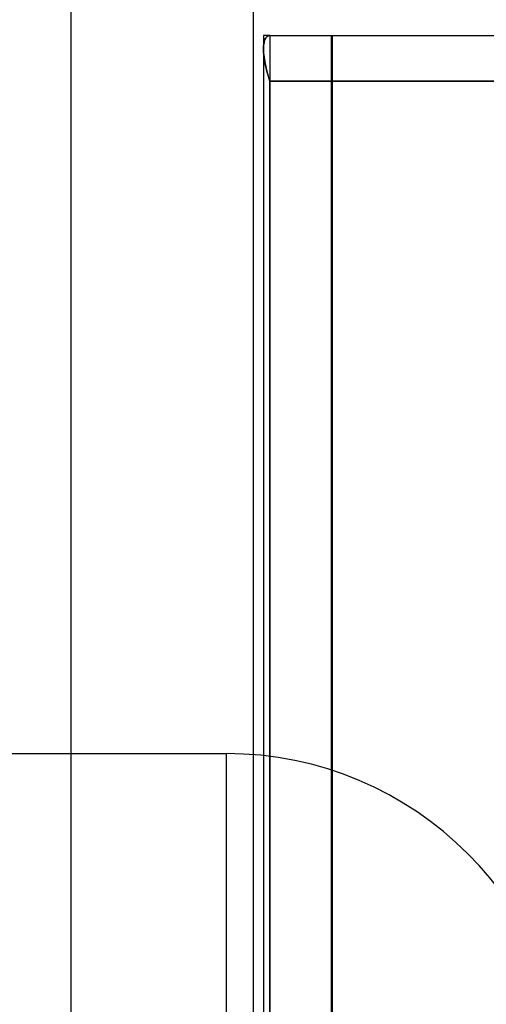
# Model space of a CAD drawing. Header units: millimetres. Extents: x -1 to 50, y 0 to 191.
# Tile 6 of 146: x 15.73 to 17.77, y 6.84 to 11.15. Entities that reach past the tile are written whole.
import ezdxf

# ---------------------------------------------------------------- set-up
doc = ezdxf.new("R2010")
doc.units = ezdxf.units.MM
doc.layers.add('MAIN-2', color=7, linetype='Continuous')

msp = doc.modelspace()

# ---------------------------------------------------------------- linework, layer by layer
at = {"layer": 'MAIN-2'}
for p, q in [((15.95, 11.85), (15.95, 2.9)), ((16.75, 3.4), (16.75, 11.3)), ((16.7943, 11.085), (16.7943, 11.085)), ((16.7943, 11.085), (16.7943, 11.085)), ((16.7943, 11.085), (16.7943, 11.085)), ((16.7943, 11.085), (16.7943, 11.085)), ((16.822, 11.085), (16.7943, 11.085)), ((16.7943, 11.085), (16.7943, 3.5851)), ((16.7943, 11.085), (16.7943, 11.085)), ((16.7943, 11.085), (16.7943, 11.085)), ((16.7943, 11.085), (16.7943, 11.085)), ((16.7979, 11.059), (16.7967, 11.0536)), ((16.7979, 11.059), (16.7967, 11.0536)), ((16.7979, 11.059), (16.7967, 11.0536)), ((16.7979, 11.059), (16.7967, 11.0536)), ((16.7979, 11.059), (16.7967, 11.0536)), ((16.7979, 11.059), (16.7967, 11.0536)), ((16.7979, 11.059), (16.7967, 11.0536)), ((16.7972, 11.0559), (16.7983, 11.0605)), ((16.7972, 11.0559), (16.7983, 11.0605)), ((16.7972, 11.0559), (16.7983, 11.0605)), ((16.7972, 11.0559), (16.7983, 11.0605)), ((16.7972, 11.0559), (16.7983, 11.0605)), ((16.7972, 11.0559), (16.7983, 11.0605)), ((16.7972, 11.0559), (16.7983, 11.0605)), ((16.7993, 11.0639), (16.7979, 11.059)), ((16.7993, 11.0639), (16.7979, 11.059)), ((16.7993, 11.0639), (16.7979, 11.059)), ((16.7993, 11.0639), (16.7979, 11.059)), ((16.7993, 11.0639), (16.7979, 11.059)), ((16.7993, 11.0639), (16.7979, 11.059)), ((16.7993, 11.0639), (16.7979, 11.059)), ((16.7983, 11.0605), (16.7996, 11.0647)), ((16.7983, 11.0605), (16.7996, 11.0647)), ((16.7983, 11.0605), (16.7996, 11.0647)), ((16.7983, 11.0605), (16.7996, 11.0647)), ((16.7983, 11.0605), (16.7996, 11.0647)), ((16.7983, 11.0605), (16.7996, 11.0647)), ((16.7983, 11.0605), (16.7996, 11.0647)), ((16.8009, 11.0682), (16.7993, 11.0639)), ((16.8009, 11.0682), (16.7993, 11.0639)), ((16.8009, 11.0682), (16.7993, 11.0639)), ((16.8009, 11.0682), (16.7993, 11.0639)), ((16.8009, 11.0682), (16.7993, 11.0639)), ((16.8009, 11.0682), (16.7993, 11.0639)), ((16.8009, 11.0682), (16.7993, 11.0639)), ((16.7996, 11.0647), (16.801, 11.0684)), ((16.7996, 11.0647), (16.801, 11.0684)), ((16.7996, 11.0647), (16.801, 11.0684)), ((16.7996, 11.0647), (16.801, 11.0684)), ((16.7996, 11.0647), (16.801, 11.0684)), ((16.7996, 11.0647), (16.801, 11.0684)), ((16.7996, 11.0647), (16.801, 11.0684)), ((16.8027, 11.0719), (16.8009, 11.0682)), ((16.8027, 11.0719), (16.8009, 11.0682)), ((16.8027, 11.0719), (16.8009, 11.0682)), ((16.8027, 11.0719), (16.8009, 11.0682)), ((16.8027, 11.0719), (16.8009, 11.0682)), ((16.8027, 11.0719), (16.8009, 11.0682)), ((16.8027, 11.0719), (16.8009, 11.0682)), ((16.801, 11.0684), (16.8026, 11.0717)), ((16.801, 11.0684), (16.8026, 11.0717)), ((16.801, 11.0684), (16.8026, 11.0717)), ((16.801, 11.0684), (16.8026, 11.0717)), ((16.801, 11.0684), (16.8026, 11.0717)), ((16.801, 11.0684), (16.8026, 11.0717)), ((16.801, 11.0684), (16.8026, 11.0717)), ((16.8026, 11.0717), (16.8044, 11.0747)), ((16.8026, 11.0717), (16.8044, 11.0747)), ((16.8026, 11.0717), (16.8044, 11.0747)), ((16.8026, 11.0717), (16.8044, 11.0747)), ((16.8026, 11.0717), (16.8044, 11.0747)), ((16.8026, 11.0717), (16.8044, 11.0747)), ((16.8026, 11.0717), (16.8044, 11.0747)), ((16.8048, 11.0752), (16.8027, 11.0719)), ((16.8048, 11.0752), (16.8027, 11.0719)), ((16.8048, 11.0752), (16.8027, 11.0719)), ((16.8048, 11.0752), (16.8027, 11.0719)), ((16.8048, 11.0752), (16.8027, 11.0719)), ((16.8048, 11.0752), (16.8027, 11.0719)), ((16.8048, 11.0752), (16.8027, 11.0719)), ((16.8044, 11.0747), (16.8064, 11.0773)), ((16.8044, 11.0747), (16.8064, 11.0773)), ((16.8044, 11.0747), (16.8064, 11.0773)), ((16.8044, 11.0747), (16.8064, 11.0773)), ((16.8044, 11.0747), (16.8064, 11.0773)), ((16.8044, 11.0747), (16.8064, 11.0773)), ((16.8044, 11.0747), (16.8064, 11.0773)), ((16.807, 11.078), (16.8048, 11.0752)), ((16.807, 11.078), (16.8048, 11.0752)), ((16.807, 11.078), (16.8048, 11.0752)), ((16.807, 11.078), (16.8048, 11.0752)), ((16.807, 11.078), (16.8048, 11.0752)), ((16.807, 11.078), (16.8048, 11.0752)), ((16.807, 11.078), (16.8048, 11.0752)), ((16.8064, 11.0773), (16.8085, 11.0795)), ((16.8064, 11.0773), (16.8085, 11.0795)), ((16.8064, 11.0773), (16.8085, 11.0795)), ((16.8064, 11.0773), (16.8085, 11.0795)), ((16.8064, 11.0773), (16.8085, 11.0795)), ((16.8064, 11.0773), (16.8085, 11.0795)), ((16.8064, 11.0773), (16.8085, 11.0795)), ((16.8096, 11.0804), (16.807, 11.078)), ((16.8096, 11.0804), (16.807, 11.078)), ((16.8096, 11.0804), (16.807, 11.078)), ((16.8096, 11.0804), (16.807, 11.078)), ((16.8096, 11.0804), (16.807, 11.078)), ((16.8096, 11.0804), (16.807, 11.078)), ((16.8096, 11.0804), (16.807, 11.078)), ((16.8085, 11.0795), (16.8109, 11.0814)), ((16.8085, 11.0795), (16.8109, 11.0814)), ((16.8085, 11.0795), (16.8109, 11.0814)), ((16.8085, 11.0795), (16.8109, 11.0814)), ((16.8085, 11.0795), (16.8109, 11.0814)), ((16.8085, 11.0795), (16.8109, 11.0814)), ((16.8085, 11.0795), (16.8109, 11.0814)), ((16.8123, 11.0824), (16.8096, 11.0804)), ((16.8123, 11.0824), (16.8096, 11.0804)), ((16.8123, 11.0824), (16.8096, 11.0804)), ((16.8123, 11.0824), (16.8096, 11.0804)), ((16.8123, 11.0824), (16.8096, 11.0804)), ((16.8123, 11.0824), (16.8096, 11.0804)), ((16.8123, 11.0824), (16.8096, 11.0804)), ((16.8109, 11.0814), (16.8134, 11.083)), ((16.8109, 11.0814), (16.8134, 11.083)), ((16.8109, 11.0814), (16.8134, 11.083)), ((16.8109, 11.0814), (16.8134, 11.083)), ((16.8109, 11.0814), (16.8134, 11.083)), ((16.8109, 11.0814), (16.8134, 11.083)), ((16.8109, 11.0814), (16.8134, 11.083)), ((16.8153, 11.0838), (16.8123, 11.0824)), ((16.8153, 11.0838), (16.8123, 11.0824)), ((16.8153, 11.0838), (16.8123, 11.0824)), ((16.8153, 11.0838), (16.8123, 11.0824)), ((16.8153, 11.0838), (16.8123, 11.0824)), ((16.8153, 11.0838), (16.8123, 11.0824)), ((16.8153, 11.0838), (16.8123, 11.0824)), ((16.8134, 11.083), (16.8161, 11.0841)), ((16.8134, 11.083), (16.8161, 11.0841)), ((16.8134, 11.083), (16.8161, 11.0841)), ((16.8134, 11.083), (16.8161, 11.0841)), ((16.8134, 11.083), (16.8161, 11.0841)), ((16.8134, 11.083), (16.8161, 11.0841)), ((16.8134, 11.083), (16.8161, 11.0841)), ((16.8186, 11.0847), (16.8153, 11.0838)), ((16.8186, 11.0847), (16.8153, 11.0838)), ((16.8186, 11.0847), (16.8153, 11.0838)), ((16.8186, 11.0847), (16.8153, 11.0838)), ((16.8186, 11.0847), (16.8153, 11.0838)), ((16.8186, 11.0847), (16.8153, 11.0838)), ((16.8186, 11.0847), (16.8153, 11.0838)), ((16.8161, 11.0841), (16.819, 11.0848)), ((16.8161, 11.0841), (16.819, 11.0848)), ((16.8161, 11.0841), (16.819, 11.0848)), ((16.8161, 11.0841), (16.819, 11.0848)), ((16.8161, 11.0841), (16.819, 11.0848)), ((16.8161, 11.0841), (16.819, 11.0848)), ((16.8161, 11.0841), (16.819, 11.0848)), ((16.822, 11.085), (16.8186, 11.0847)), ((16.822, 11.085), (16.8186, 11.0847)), ((16.822, 11.085), (16.8186, 11.0847)), ((16.822, 11.085), (16.8186, 11.0847)), ((16.822, 11.085), (16.8186, 11.0847)), ((16.822, 11.085), (16.8186, 11.0847)), ((16.822, 11.085), (16.8186, 11.0847)), ((16.819, 11.0848), (16.822, 11.085)), ((16.819, 11.0848), (16.822, 11.085)), ((16.819, 11.0848), (16.822, 11.085)), ((16.819, 11.0848), (16.822, 11.085)), ((16.819, 11.0848), (16.822, 11.085)), ((16.819, 11.0848), (16.822, 11.085)), ((16.819, 11.0848), (16.822, 11.085)), ((16.822, 11.085), (16.822, 3.5851)), ((16.822, 11.085), (16.822, 3.5851)), ((16.822, 11.085), (16.822, 3.5851)), ((16.822, 11.085), (16.822, 3.5851)), ((16.822, 11.085), (16.822, 3.5851)), ((16.822, 11.085), (16.822, 3.5851)), ((16.822, 11.085), (17.9862, 11.085)), ((16.822, 11.085), (16.822, 3.5851)), ((16.822, 11.085), (16.822, 3.5851)), ((16.822, 11.085), (16.822, 3.5851)), ((16.822, 11.085), (16.822, 3.5851)), ((16.822, 11.085), (16.822, 3.5851)), ((16.822, 11.085), (16.822, 3.5851)), ((16.822, 11.085), (16.822, 3.5851)), ((16.822, 11.085), (16.822, 3.5851)), ((17.0919, 11.085), (17.0919, 3.5851)), ((17.0919, 11.085), (17.0919, 3.5851)), ((17.0919, 11.085), (17.0919, 3.5851)), ((17.0919, 11.085), (17.0919, 3.5851)), ((17.0919, 11.085), (17.0919, 3.5851)), ((17.0919, 11.085), (17.0919, 3.5851)), ((17.0919, 11.085), (17.0919, 3.5851)), ((17.0924, 3.5851), (17.0924, 11.085)), ((17.0924, 3.5851), (17.0924, 11.085)), ((17.0924, 3.5851), (17.0924, 11.085)), ((17.0924, 3.5851), (17.0924, 11.085)), ((17.0924, 3.5851), (17.0924, 11.085)), ((17.0924, 3.5851), (17.0924, 11.085)), ((17.0924, 3.5851), (17.0924, 11.085)), ((17.095, 11.085), (17.095, 9.835)), ((17.095, 11.085), (17.095, 9.835)), ((17.095, 11.085), (17.095, 9.835)), ((17.095, 11.085), (17.095, 9.835)), ((17.095, 11.085), (17.095, 9.835)), ((17.095, 11.085), (17.095, 9.835)), ((17.095, 11.085), (17.095, 9.835)), ((16.7945, 11.034), (16.7943, 11.0265)), ((16.7945, 11.034), (16.7943, 11.0265)), ((16.7945, 11.034), (16.7943, 11.0265)), ((16.7945, 11.034), (16.7943, 11.0265)), ((16.7945, 11.034), (16.7943, 11.0265)), ((16.7945, 11.034), (16.7943, 11.0265)), ((16.7945, 11.034), (16.7943, 11.0265)), ((16.7943, 11.0263), (16.7944, 11.033)), ((16.7943, 11.0263), (16.7944, 11.033)), ((16.7943, 11.0263), (16.7944, 11.033)), ((16.7943, 11.0263), (16.7944, 11.033)), ((16.7943, 11.0263), (16.7944, 11.033)), ((16.7943, 11.0263), (16.7944, 11.033)), ((16.7943, 11.0263), (16.7944, 11.033)), ((16.7943, 11.0265), (16.7945, 11.0181)), ((16.7943, 11.0265), (16.7943, 9.796)), ((16.7943, 11.0265), (16.7945, 11.0181)), ((16.7943, 11.0265), (16.7943, 9.796)), ((16.7943, 11.0265), (16.7945, 11.0181)), ((16.7943, 11.0265), (16.7943, 9.796)), ((16.7943, 11.0265), (16.7945, 11.0181)), ((16.7943, 11.0265), (16.7943, 9.796)), ((16.7943, 11.0265), (16.7945, 11.0181)), ((16.7943, 11.0265), (16.7943, 9.796)), ((16.7943, 11.0265), (16.7945, 11.0181)), ((16.7943, 11.0265), (16.7943, 9.796)), ((16.7943, 11.0265), (16.7945, 11.0181)), ((16.7943, 11.0265), (16.7943, 9.796)), ((16.7943, 11.0264), (16.7943, 9.796)), ((16.7943, 11.0264), (16.7943, 9.796)), ((16.7943, 11.0264), (16.7943, 9.796)), ((16.7943, 11.0264), (16.7943, 9.796)), ((16.7943, 11.0264), (16.7943, 9.796)), ((16.7943, 11.0264), (16.7943, 9.796)), ((16.7943, 11.0264), (16.7943, 9.796)), ((16.7945, 11.0189), (16.7943, 11.0263)), ((16.7945, 11.0189), (16.7943, 11.0263)), ((16.7945, 11.0189), (16.7943, 11.0263)), ((16.7945, 11.0189), (16.7943, 11.0263)), ((16.7945, 11.0189), (16.7943, 11.0263)), ((16.7945, 11.0189), (16.7943, 11.0263)), ((16.7945, 11.0189), (16.7943, 11.0263)), ((16.7944, 11.033), (16.7948, 11.0394)), ((16.7944, 11.033), (16.7948, 11.0394)), ((16.7944, 11.033), (16.7948, 11.0394)), ((16.7944, 11.033), (16.7948, 11.0394)), ((16.7944, 11.033), (16.7948, 11.0394)), ((16.7944, 11.033), (16.7948, 11.0394)), ((16.7944, 11.033), (16.7948, 11.0394)), ((16.795, 11.041), (16.7945, 11.034)), ((16.795, 11.041), (16.7945, 11.034)), ((16.795, 11.041), (16.7945, 11.034)), ((16.795, 11.041), (16.7945, 11.034)), ((16.795, 11.041), (16.7945, 11.034)), ((16.795, 11.041), (16.7945, 11.034)), ((16.795, 11.041), (16.7945, 11.034)), ((16.7949, 11.0111), (16.7945, 11.0189)), ((16.7949, 11.0111), (16.7945, 11.0189)), ((16.7949, 11.0111), (16.7945, 11.0189)), ((16.7949, 11.0111), (16.7945, 11.0189)), ((16.7949, 11.0111), (16.7945, 11.0189)), ((16.7949, 11.0111), (16.7945, 11.0189)), ((16.7949, 11.0111), (16.7945, 11.0189)), ((16.7945, 11.0181), (16.795, 11.0093)), ((16.7945, 11.0181), (16.795, 11.0093)), ((16.7945, 11.0181), (16.795, 11.0093)), ((16.7945, 11.0181), (16.795, 11.0093)), ((16.7945, 11.0181), (16.795, 11.0093)), ((16.7945, 11.0181), (16.795, 11.0093)), ((16.7945, 11.0181), (16.795, 11.0093)), ((16.7948, 11.0394), (16.7954, 11.0453)), ((16.7948, 11.0394), (16.7954, 11.0453)), ((16.7948, 11.0394), (16.7954, 11.0453)), ((16.7948, 11.0394), (16.7954, 11.0453)), ((16.7948, 11.0394), (16.7954, 11.0453)), ((16.7948, 11.0394), (16.7954, 11.0453)), ((16.7948, 11.0394), (16.7954, 11.0453)), ((16.7957, 11.0476), (16.795, 11.041)), ((16.7957, 11.0476), (16.795, 11.041)), ((16.7957, 11.0476), (16.795, 11.041)), ((16.7957, 11.0476), (16.795, 11.041)), ((16.7957, 11.0476), (16.795, 11.041)), ((16.7957, 11.0476), (16.795, 11.041)), ((16.7957, 11.0476), (16.795, 11.041)), ((16.7954, 11.0453), (16.7962, 11.0508)), ((16.7954, 11.0453), (16.7962, 11.0508)), ((16.7954, 11.0453), (16.7962, 11.0508)), ((16.7954, 11.0453), (16.7962, 11.0508)), ((16.7954, 11.0453), (16.7962, 11.0508)), ((16.7954, 11.0453), (16.7962, 11.0508)), ((16.7954, 11.0453), (16.7962, 11.0508)), ((16.7967, 11.0536), (16.7957, 11.0476)), ((16.7967, 11.0536), (16.7957, 11.0476)), ((16.7967, 11.0536), (16.7957, 11.0476)), ((16.7967, 11.0536), (16.7957, 11.0476)), ((16.7967, 11.0536), (16.7957, 11.0476)), ((16.7967, 11.0536), (16.7957, 11.0476)), ((16.7967, 11.0536), (16.7957, 11.0476)), ((16.7962, 11.0508), (16.7972, 11.0559)), ((16.7962, 11.0508), (16.7972, 11.0559)), ((16.7962, 11.0508), (16.7972, 11.0559)), ((16.7962, 11.0508), (16.7972, 11.0559)), ((16.7962, 11.0508), (16.7972, 11.0559)), ((16.7962, 11.0508), (16.7972, 11.0559)), ((16.7962, 11.0508), (16.7972, 11.0559)), ((16.7956, 11.0031), (16.7949, 11.0111)), ((16.7956, 11.0031), (16.7949, 11.0111)), ((16.7956, 11.0031), (16.7949, 11.0111)), ((16.7956, 11.0031), (16.7949, 11.0111)), ((16.7956, 11.0031), (16.7949, 11.0111)), ((16.7956, 11.0031), (16.7949, 11.0111)), ((16.7956, 11.0031), (16.7949, 11.0111)), ((16.795, 11.0093), (16.7958, 11.0002)), ((16.795, 11.0093), (16.7958, 11.0002)), ((16.795, 11.0093), (16.7958, 11.0002)), ((16.795, 11.0093), (16.7958, 11.0002)), ((16.795, 11.0093), (16.7958, 11.0002)), ((16.795, 11.0093), (16.7958, 11.0002)), ((16.795, 11.0093), (16.7958, 11.0002)), ((16.7965, 10.995), (16.7956, 11.0031)), ((16.7965, 10.995), (16.7956, 11.0031)), ((16.7965, 10.995), (16.7956, 11.0031)), ((16.7965, 10.995), (16.7956, 11.0031)), ((16.7965, 10.995), (16.7956, 11.0031)), ((16.7965, 10.995), (16.7956, 11.0031)), ((16.7965, 10.995), (16.7956, 11.0031)), ((16.7958, 11.0002), (16.797, 10.9908)), ((16.7958, 11.0002), (16.797, 10.9908)), ((16.7958, 11.0002), (16.797, 10.9908)), ((16.7958, 11.0002), (16.797, 10.9908)), ((16.7958, 11.0002), (16.797, 10.9908)), ((16.7958, 11.0002), (16.797, 10.9908)), ((16.7958, 11.0002), (16.797, 10.9908)), ((16.7975, 10.9867), (16.7965, 10.995)), ((16.7975, 10.9867), (16.7965, 10.995)), ((16.7975, 10.9867), (16.7965, 10.995)), ((16.7975, 10.9867), (16.7965, 10.995)), ((16.7975, 10.9867), (16.7965, 10.995)), ((16.7975, 10.9867), (16.7965, 10.995)), ((16.7975, 10.9867), (16.7965, 10.995)), ((16.797, 10.9908), (16.7984, 10.9812)), ((16.797, 10.9908), (16.7984, 10.9812)), ((16.797, 10.9908), (16.7984, 10.9812)), ((16.797, 10.9908), (16.7984, 10.9812)), ((16.797, 10.9908), (16.7984, 10.9812)), ((16.797, 10.9908), (16.7984, 10.9812)), ((16.797, 10.9908), (16.7984, 10.9812)), ((16.7988, 10.9783), (16.7975, 10.9867)), ((16.7988, 10.9783), (16.7975, 10.9867)), ((16.7988, 10.9783), (16.7975, 10.9867)), ((16.7988, 10.9783), (16.7975, 10.9867)), ((16.7988, 10.9783), (16.7975, 10.9867)), ((16.7988, 10.9783), (16.7975, 10.9867)), ((16.7988, 10.9783), (16.7975, 10.9867)), ((16.7984, 10.9812), (16.8001, 10.9714)), ((16.7984, 10.9812), (16.8001, 10.9714)), ((16.7984, 10.9812), (16.8001, 10.9714)), ((16.7984, 10.9812), (16.8001, 10.9714)), ((16.7984, 10.9812), (16.8001, 10.9714)), ((16.7984, 10.9812), (16.8001, 10.9714)), ((16.7984, 10.9812), (16.8001, 10.9714)), ((16.8003, 10.9699), (16.7988, 10.9783)), ((16.8003, 10.9699), (16.7988, 10.9783)), ((16.8003, 10.9699), (16.7988, 10.9783)), ((16.8003, 10.9699), (16.7988, 10.9783)), ((16.8003, 10.9699), (16.7988, 10.9783)), ((16.8003, 10.9699), (16.7988, 10.9783)), ((16.8003, 10.9699), (16.7988, 10.9783)), ((16.8001, 10.9714), (16.802, 10.9614)), ((16.8001, 10.9714), (16.802, 10.9614)), ((16.8001, 10.9714), (16.802, 10.9614)), ((16.8001, 10.9714), (16.802, 10.9614)), ((16.8001, 10.9714), (16.802, 10.9614)), ((16.8001, 10.9714), (16.802, 10.9614)), ((16.8001, 10.9714), (16.802, 10.9614)), ((16.8019, 10.9614), (16.8003, 10.9699)), ((16.8019, 10.9614), (16.8003, 10.9699)), ((16.8019, 10.9614), (16.8003, 10.9699)), ((16.8019, 10.9614), (16.8003, 10.9699)), ((16.8019, 10.9614), (16.8003, 10.9699)), ((16.8019, 10.9614), (16.8003, 10.9699)), ((16.8019, 10.9614), (16.8003, 10.9699)), ((16.8038, 10.9527), (16.8019, 10.9614)), ((16.8038, 10.9527), (16.8019, 10.9614)), ((16.8038, 10.9527), (16.8019, 10.9614)), ((16.8038, 10.9527), (16.8019, 10.9614)), ((16.8038, 10.9527), (16.8019, 10.9614)), ((16.8038, 10.9527), (16.8019, 10.9614)), ((16.8038, 10.9527), (16.8019, 10.9614)), ((16.802, 10.9614), (16.8042, 10.9512)), ((16.802, 10.9614), (16.8042, 10.9512)), ((16.802, 10.9614), (16.8042, 10.9512)), ((16.802, 10.9614), (16.8042, 10.9512)), ((16.802, 10.9614), (16.8042, 10.9512)), ((16.802, 10.9614), (16.8042, 10.9512)), ((16.802, 10.9614), (16.8042, 10.9512)), ((16.8058, 10.9438), (16.8038, 10.9527)), ((16.8058, 10.9438), (16.8038, 10.9527)), ((16.8058, 10.9438), (16.8038, 10.9527)), ((16.8058, 10.9438), (16.8038, 10.9527)), ((16.8058, 10.9438), (16.8038, 10.9527)), ((16.8058, 10.9438), (16.8038, 10.9527)), ((16.8058, 10.9438), (16.8038, 10.9527)), ((16.8042, 10.9512), (16.8066, 10.9407)), ((16.8042, 10.9512), (16.8066, 10.9407)), ((16.8042, 10.9512), (16.8066, 10.9407)), ((16.8042, 10.9512), (16.8066, 10.9407)), ((16.8042, 10.9512), (16.8066, 10.9407)), ((16.8042, 10.9512), (16.8066, 10.9407)), ((16.8042, 10.9512), (16.8066, 10.9407)), ((16.808, 10.9346), (16.8058, 10.9438)), ((16.808, 10.9346), (16.8058, 10.9438)), ((16.808, 10.9346), (16.8058, 10.9438)), ((16.808, 10.9346), (16.8058, 10.9438)), ((16.808, 10.9346), (16.8058, 10.9438)), ((16.808, 10.9346), (16.8058, 10.9438)), ((16.808, 10.9346), (16.8058, 10.9438)), ((16.8066, 10.9407), (16.8092, 10.93)), ((16.8066, 10.9407), (16.8092, 10.93)), ((16.8066, 10.9407), (16.8092, 10.93)), ((16.8066, 10.9407), (16.8092, 10.93)), ((16.8066, 10.9407), (16.8092, 10.93)), ((16.8066, 10.9407), (16.8092, 10.93)), ((16.8066, 10.9407), (16.8092, 10.93)), ((16.8105, 10.9251), (16.808, 10.9346)), ((16.8105, 10.9251), (16.808, 10.9346)), ((16.8105, 10.9251), (16.808, 10.9346)), ((16.8105, 10.9251), (16.808, 10.9346)), ((16.8105, 10.9251), (16.808, 10.9346)), ((16.8105, 10.9251), (16.808, 10.9346)), ((16.8105, 10.9251), (16.808, 10.9346)), ((16.8092, 10.93), (16.8121, 10.919)), ((16.8092, 10.93), (16.8121, 10.919)), ((16.8092, 10.93), (16.8121, 10.919)), ((16.8092, 10.93), (16.8121, 10.919)), ((16.8092, 10.93), (16.8121, 10.919)), ((16.8092, 10.93), (16.8121, 10.919)), ((16.8092, 10.93), (16.8121, 10.919)), ((16.8131, 10.9154), (16.8105, 10.9251)), ((16.8131, 10.9154), (16.8105, 10.9251)), ((16.8131, 10.9154), (16.8105, 10.9251)), ((16.8131, 10.9154), (16.8105, 10.9251)), ((16.8131, 10.9154), (16.8105, 10.9251)), ((16.8131, 10.9154), (16.8105, 10.9251)), ((16.8131, 10.9154), (16.8105, 10.9251)), ((16.8121, 10.919), (16.8152, 10.9078)), ((16.8121, 10.919), (16.8152, 10.9078)), ((16.8121, 10.919), (16.8152, 10.9078)), ((16.8121, 10.919), (16.8152, 10.9078)), ((16.8121, 10.919), (16.8152, 10.9078)), ((16.8121, 10.919), (16.8152, 10.9078)), ((16.8121, 10.919), (16.8152, 10.9078)), ((16.8159, 10.9054), (16.8131, 10.9154)), ((16.8159, 10.9054), (16.8131, 10.9154)), ((16.8159, 10.9054), (16.8131, 10.9154)), ((16.8159, 10.9054), (16.8131, 10.9154)), ((16.8159, 10.9054), (16.8131, 10.9154)), ((16.8159, 10.9054), (16.8131, 10.9154)), ((16.8159, 10.9054), (16.8131, 10.9154)), ((16.8152, 10.9078), (16.8185, 10.8965)), ((16.8152, 10.9078), (16.8185, 10.8965)), ((16.8152, 10.9078), (16.8185, 10.8965)), ((16.8152, 10.9078), (16.8185, 10.8965)), ((16.8152, 10.9078), (16.8185, 10.8965)), ((16.8152, 10.9078), (16.8185, 10.8965)), ((16.8152, 10.9078), (16.8185, 10.8965)), ((16.8189, 10.8953), (16.8159, 10.9054)), ((16.8189, 10.8953), (16.8159, 10.9054)), ((16.8189, 10.8953), (16.8159, 10.9054)), ((16.8189, 10.8953), (16.8159, 10.9054)), ((16.8189, 10.8953), (16.8159, 10.9054)), ((16.8189, 10.8953), (16.8159, 10.9054)), ((16.8189, 10.8953), (16.8159, 10.9054)), ((16.8185, 10.8965), (16.822, 10.885)), ((16.8185, 10.8965), (16.822, 10.885)), ((16.8185, 10.8965), (16.822, 10.885)), ((16.8185, 10.8965), (16.822, 10.885)), ((16.8185, 10.8965), (16.822, 10.885)), ((16.8185, 10.8965), (16.822, 10.885)), ((16.8185, 10.8965), (16.822, 10.885)), ((16.822, 10.885), (16.8189, 10.8953)), ((16.822, 10.885), (16.8189, 10.8953)), ((16.822, 10.885), (16.8189, 10.8953)), ((16.822, 10.885), (16.8189, 10.8953)), ((16.822, 10.885), (16.8189, 10.8953)), ((16.822, 10.885), (16.8189, 10.8953)), ((16.822, 10.885), (16.8189, 10.8953)), ((16.822, 10.885), (17.9862, 10.885)), ((16.822, 3.7851), (16.822, 10.885)), ((17.9862, 10.885), (16.822, 10.885)), ((16.822, 10.885), (16.822, 3.7851)), ((16.822, 10.885), (17.9862, 10.885)), ((16.822, 3.7851), (16.822, 10.885)), ((17.9862, 10.885), (16.822, 10.885)), ((16.822, 10.885), (16.822, 3.7851)), ((17.9862, 10.885), (16.822, 10.885)), ((16.822, 10.885), (16.822, 3.7851)), ((16.822, 10.885), (17.9862, 10.885)), ((16.822, 3.7851), (16.822, 10.885)), ((16.822, 10.885), (17.9862, 10.885)), ((16.822, 3.7851), (16.822, 10.885)), ((17.9862, 10.885), (16.822, 10.885)), ((16.822, 10.885), (16.822, 3.7851)), ((16.822, 10.885), (16.822, 3.7851)), ((17.9862, 10.885), (16.822, 10.885)), ((16.822, 3.7851), (16.822, 10.885)), ((16.822, 10.885), (17.9862, 10.885)), ((17.9862, 10.885), (16.822, 10.885)), ((16.822, 10.885), (16.822, 3.7851)), ((16.822, 10.885), (17.9862, 10.885)), ((16.822, 3.7851), (16.822, 10.885)), ((16.822, 10.885), (17.9862, 10.885)), ((16.822, 3.7851), (16.822, 10.885)), ((17.9862, 10.885), (16.822, 10.885)), ((16.822, 10.885), (16.822, 3.7851)), ((17.095, 9.835), (17.095, 8.585)), ((17.095, 9.835), (17.095, 8.585)), ((17.095, 9.835), (17.095, 8.585)), ((17.095, 9.835), (17.095, 8.585)), ((17.095, 9.835), (17.095, 8.585)), ((17.095, 9.835), (17.095, 8.585)), ((17.095, 9.835), (17.095, 8.585)), ((16.7943, 9.796), (16.7943, 8.5655)), ((16.7943, 9.796), (16.7943, 8.5655)), ((16.7943, 9.796), (16.7943, 8.5655)), ((16.7943, 9.796), (16.7943, 8.5655)), ((16.7943, 9.796), (16.7943, 8.5655)), ((16.7943, 9.796), (16.7943, 8.5655)), ((16.7943, 9.796), (16.7943, 8.5655)), ((16.7943, 9.796), (16.7943, 8.5655)), ((16.7943, 9.796), (16.7943, 8.5655)), ((16.7943, 9.796), (16.7943, 8.5655)), ((16.7943, 9.796), (16.7943, 8.5655)), ((16.7943, 9.796), (16.7943, 8.5655)), ((16.7943, 9.796), (16.7943, 8.5655)), ((16.7943, 9.796), (16.7943, 8.5655)), ((16.7943, 8.5655), (16.7943, 7.335)), ((16.7943, 8.5655), (16.7943, 7.335)), ((16.7943, 8.5655), (16.7943, 7.335)), ((16.7943, 8.5655), (16.7943, 7.335)), ((16.7943, 8.5655), (16.7943, 7.335)), ((16.7943, 8.5655), (16.7943, 7.335)), ((16.7943, 8.5655), (16.7943, 7.335)), ((16.7943, 8.5655), (16.7943, 7.335)), ((16.7943, 8.5655), (16.7943, 7.335)), ((16.7943, 8.5655), (16.7943, 7.335)), ((16.7943, 8.5655), (16.7943, 7.335)), ((16.7943, 8.5655), (16.7943, 7.335)), ((16.7943, 8.5655), (16.7943, 7.335)), ((16.7943, 8.5655), (16.7943, 7.335)), ((17.095, 8.585), (17.095, 7.335)), ((17.095, 8.585), (17.095, 7.335)), ((17.095, 8.585), (17.095, 7.335)), ((17.095, 8.585), (17.095, 7.335)), ((17.095, 8.585), (17.095, 7.335)), ((17.095, 8.585), (17.095, 7.335)), ((17.095, 8.585), (17.095, 7.335)), ((14.68, 7.9351), (16.63, 7.9351)), ((14.68, 7.9351), (16.63, 7.9351)), ((16.63, 7.9351), (16.63, 4.9351)), ((16.63, 7.9351), (16.63, 4.9351)), ((16.7943, 7.335), (16.7943, 6.1046)), ((16.7943, 7.335), (16.7943, 6.1046)), ((16.7943, 7.335), (16.7943, 6.1046)), ((16.7943, 7.335), (16.7943, 6.1046)), ((16.7943, 7.335), (16.7943, 6.1046)), ((16.7943, 7.335), (16.7943, 6.1046)), ((16.7943, 7.335), (16.7943, 6.1046)), ((16.7943, 7.335), (16.7943, 6.1046)), ((16.7943, 7.335), (16.7943, 6.1046)), ((16.7943, 7.335), (16.7943, 6.1046)), ((16.7943, 7.335), (16.7943, 6.1046)), ((16.7943, 7.335), (16.7943, 6.1046)), ((16.7943, 7.335), (16.7943, 6.1046)), ((16.7943, 7.335), (16.7943, 6.1046)), ((17.095, 7.335), (17.095, 6.0851)), ((17.095, 7.335), (17.095, 6.0851)), ((17.095, 7.335), (17.095, 6.0851)), ((17.095, 7.335), (17.095, 6.0851)), ((17.095, 7.335), (17.095, 6.0851)), ((17.095, 7.335), (17.095, 6.0851)), ((17.095, 7.335), (17.095, 6.0851))]:
    msp.add_line(p, q, dxfattribs=at)
msp.add_arc((16.63, 6.4351), 1.5, 0, 90, dxfattribs=at)
msp.add_ellipse((16.63, 6.4351), major_axis=(1.5, 0), ratio=1, start_param=0, end_param=1.570796, dxfattribs=at)

doc.saveas('drawing.dxf')
